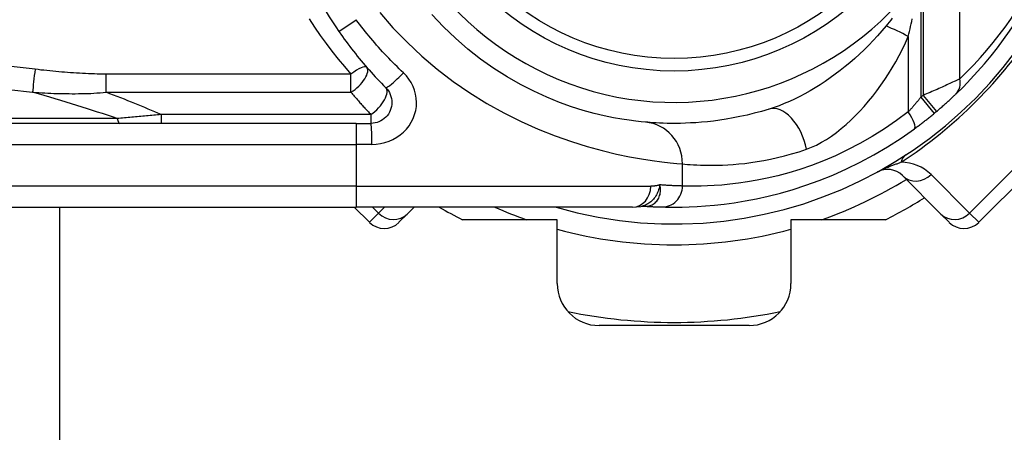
# Model space of a CAD drawing. Header units: inches. Extents: x 0 to 120, y -11 to 78.
# Tile 37 of 90: x 7.13 to 8.487, y 56.128 to 56.696. Entities that reach past the tile are written whole.
import ezdxf

# ---------------------------------------------------------------- set-up
doc = ezdxf.new("R2010")
doc.units = ezdxf.units.IN
doc.header["$LTSCALE"] = 7.213522
doc.header["$MEASUREMENT"] = 0
doc.layers.add('Visible Edges(ANSI)', color=7, linetype='Continuous', lineweight=25)
doc.layers.add('Visible Tangent Edges(ANSI)', color=7, linetype='Continuous', lineweight=25)

msp = doc.modelspace()

# ---------------------------------------------------------------- linework, layer by layer
at = {"layer": 'Visible Edges(ANSI)'}
for p, q in [((8.4519, 56.4171), (8.615, 56.5801)), ((7.5939, 56.5532), (6.6079, 56.5532)), ((7.5939, 56.5532), (7.6142, 56.5532)), ((8.3467, 56.4815), (8.3997, 56.4285)), ((6.6079, 56.4379), (7.5939, 56.4379)), ((7.1851, 56.4379), (7.1851, 26.3644)), ((7.5912, 56.4379), (7.6121, 56.4171)), ((7.9745, 56.4379), (7.5939, 56.4379)), ((7.6643, 56.4285), (7.6737, 56.4379)), ((7.9745, 56.4379), (7.9863, 56.439)), ((7.9863, 56.439), (7.9918, 56.4393)), ((7.9918, 56.4393), (7.9929, 56.4393)), ((7.6643, 56.4285), (7.6528, 56.4171)), ((8.4111, 56.4171), (8.3997, 56.4285)), ((7.8709, 56.4206), (7.7405, 56.4206)), ((7.8709, 56.3328), (7.8709, 56.4206)), ((8.1931, 56.4206), (8.1931, 56.3328)), ((8.3235, 56.4206), (8.1931, 56.4206)), ((8.1354, 56.2751), (7.9286, 56.2751))]:
    msp.add_line(p, q, dxfattribs=at)
at = {"layer": 'Visible Edges(ANSI)', "flags": 128}
for points in [[(7.9925, 56.555), (7.9865, 56.5555), (7.9791, 56.5564), (7.9703, 56.5575), (7.9601, 56.559), (7.9486, 56.5611), (7.9358, 56.5637), (7.9219, 56.567), (7.9069, 56.5711), (7.8908, 56.5762), (7.874, 56.5822), (7.8565, 56.5893), (7.8385, 56.5975), (7.8202, 56.6068), (7.8018, 56.6172), (7.7834, 56.6287), (7.7654, 56.6415), (7.7477, 56.6554), (7.7306, 56.6704), (7.7141, 56.6863), (7.6983, 56.7032)], [(7.5702, 56.6795), (7.5726, 56.676), (7.5751, 56.6726), (7.5775, 56.6692), (7.58, 56.6658), (7.5825, 56.6625), (7.585, 56.6591), (7.5876, 56.6558), (7.5902, 56.6525), (7.5928, 56.6492), (7.5954, 56.6459), (7.5981, 56.6427), (7.6007, 56.6395), (7.6034, 56.6363), (7.6062, 56.6331), (7.6089, 56.6299), (7.6117, 56.6268), (7.6145, 56.6236), (7.6173, 56.6205), (7.6201, 56.6175), (7.623, 56.6144), (7.6259, 56.6114), (7.6288, 56.6084), (7.6317, 56.6054), (7.6346, 56.6024)], [(7.6346, 56.6024), (7.6365, 56.6004), (7.6382, 56.5981), (7.6396, 56.5957), (7.6408, 56.5931), (7.6418, 56.5904), (7.6425, 56.5877), (7.6429, 56.5849), (7.6431, 56.5821), (7.6429, 56.5793), (7.6425, 56.5765), (7.6418, 56.5737), (7.6408, 56.571), (7.6396, 56.5685), (7.6382, 56.566), (7.6365, 56.5638), (7.6346, 56.5617), (7.6325, 56.5598), (7.6303, 56.5581), (7.6278, 56.5566), (7.6253, 56.5554), (7.6226, 56.5545), (7.6199, 56.5538), (7.6171, 56.5534), (7.6142, 56.5532)], [(8.3936, 56.5696), (8.3949, 56.5707), (8.3962, 56.5718), (8.3975, 56.5729), (8.3988, 56.574), (8.4, 56.5751), (8.4013, 56.5762), (8.4026, 56.5773), (8.4038, 56.5784), (8.405, 56.5795), (8.4062, 56.5806), (8.4074, 56.5817), (8.4086, 56.5827), (8.4097, 56.5838), (8.4109, 56.5848), (8.412, 56.5858), (8.4131, 56.5868), (8.4141, 56.5878), (8.4151, 56.5887), (8.4161, 56.5896), (8.4171, 56.5905), (8.418, 56.5914), (8.4188, 56.5922), (8.4196, 56.593), (8.4204, 56.5937)], [(8.1629, 56.5728), (8.1526, 56.5698), (8.1424, 56.5671), (8.1325, 56.5647), (8.1228, 56.5625), (8.1133, 56.5607), (8.104, 56.5591), (8.0951, 56.5577), (8.0864, 56.5565), (8.078, 56.5556), (8.0699, 56.5548), (8.0622, 56.5542), (8.0547, 56.5538), (8.0476, 56.5535), (8.0408, 56.5533), (8.0344, 56.5532), (8.0282, 56.5532), (8.0225, 56.5533), (8.0171, 56.5535), (8.0121, 56.5537), (8.0074, 56.5539), (8.0031, 56.5542), (7.9992, 56.5544), (7.9956, 56.5547), (7.9925, 56.555)], [(8.3632, 56.5458), (8.3643, 56.5467), (8.3655, 56.5475), (8.3666, 56.5484), (8.3678, 56.5492), (8.3689, 56.5501), (8.37, 56.5509), (8.3712, 56.5518), (8.3723, 56.5526), (8.3734, 56.5535), (8.3746, 56.5544), (8.3757, 56.5552), (8.3769, 56.5561), (8.378, 56.557), (8.3791, 56.5579), (8.3803, 56.5588), (8.3814, 56.5597), (8.3825, 56.5606), (8.3837, 56.5615), (8.3848, 56.5624), (8.3859, 56.5633), (8.387, 56.5642), (8.3882, 56.5651), (8.3893, 56.5661), (8.3904, 56.567)], [(8.0146, 56.4382), (8.0203, 56.438), (8.027, 56.4379), (8.0347, 56.4379), (8.0433, 56.438), (8.053, 56.4383), (8.0636, 56.4388), (8.0751, 56.4396), (8.0875, 56.4407), (8.1008, 56.4421), (8.115, 56.4441), (8.1299, 56.4465), (8.1454, 56.4495), (8.1617, 56.4531), (8.1785, 56.4574), (8.1959, 56.4623), (8.2138, 56.4681), (8.2321, 56.4747), (8.2507, 56.4822), (8.2695, 56.4906), (8.2884, 56.4999), (8.3073, 56.51), (8.3262, 56.5211), (8.3448, 56.533), (8.3632, 56.5458)], [(7.9929, 56.4393), (7.994, 56.4392), (7.9951, 56.4391), (7.9962, 56.4391), (7.9973, 56.439), (7.9983, 56.4389), (7.9994, 56.4389), (8.0004, 56.4388), (8.0013, 56.4387), (8.0023, 56.4387), (8.0033, 56.4386), (8.0042, 56.4386), (8.0051, 56.4386), (8.006, 56.4385), (8.0069, 56.4385), (8.0077, 56.4384), (8.0086, 56.4384), (8.0094, 56.4384), (8.0102, 56.4383), (8.011, 56.4383), (8.0117, 56.4383), (8.0125, 56.4383), (8.0132, 56.4382), (8.0139, 56.4382), (8.0146, 56.4382)]]:
    msp.add_lwpolyline(points, dxfattribs=at)
at = {"layer": 'Visible Edges(ANSI)'}
msp.add_circle((8.032, 57.0001), 0.3748, dxfattribs=at)
for centre, radius, start, end in [((8.032, 57.0001), 0.5622, 313.7044, 46.2956), ((8.032, 57.0001), 0.5622, 188.4133, 214.7732), ((8.032, 57.0001), 0.5852, 253.8612, 343.6482), ((8.032, 57.0001), 0.5622, 309.6097, 310.0341), ((8.3263, 56.4611), 0.0288, 45, 118.6389), ((8.032, 57.0001), 0.6486, 296.7049, 302.1604), ((8.032, 57.0001), 0.6486, 240.0736, 243.2951), ((7.6325, 56.4374), 0.0288, 225, 315), ((8.4315, 56.4374), 0.0288, 225, 315), ((7.9286, 56.3328), 0.0577, 180, 270), ((8.1354, 56.3328), 0.0577, 270, 0), ((8.032, 57.0001), 0.7207, 258.2772, 281.7228)]:
    msp.add_arc(centre, radius, start, end, dxfattribs=at)
at = {"layer": 'Visible Tangent Edges(ANSI)'}
for p, q in [((8.4259, 56.6145), (8.4259, 57.3856)), ((8.3751, 56.8492), (8.3751, 56.5917)), ((8.372, 56.7569), (8.372, 56.5892)), ((7.5702, 56.6795), (7.5939, 56.6959)), ((8.3548, 56.6729), (8.3548, 56.5691)), ((7.5867, 56.6211), (7.2495, 56.6211)), ((7.2495, 56.596), (7.2495, 56.6211)), ((7.5867, 56.596), (7.5867, 56.6211)), ((7.2495, 56.596), (7.5867, 56.596)), ((8.372, 56.5892), (8.3904, 56.567)), ((8.3751, 56.5917), (8.3936, 56.5696)), ((8.6023, 56.5929), (8.4392, 56.4298)), ((7.2645, 56.56), (6.6045, 56.56)), ((7.3251, 56.5654), (7.3251, 56.5532)), ((7.6142, 56.5654), (7.3251, 56.5654)), ((7.6142, 56.5654), (7.6142, 56.5532)), ((7.5939, 56.5532), (7.5939, 56.5244)), ((6.6079, 56.5244), (7.5939, 56.5244)), ((7.6156, 56.5244), (7.5939, 56.5244)), ((7.5939, 56.5244), (7.5939, 56.4667)), ((8.0436, 56.467), (8.0436, 56.4975)), ((8.4392, 56.4298), (8.3862, 56.4828)), ((7.5939, 56.4667), (6.6079, 56.4667)), ((7.5939, 56.4667), (7.9999, 56.4667)), ((7.5939, 56.4667), (7.5939, 56.4379)), ((7.6248, 56.4298), (7.6166, 56.4379)), ((7.6329, 56.4379), (7.6248, 56.4298)), ((7.9929, 56.4393), (7.9932, 56.4393)), ((7.6121, 56.4171), (7.6248, 56.4298)), ((8.4392, 56.4298), (8.4519, 56.4171))]:
    msp.add_line(p, q, dxfattribs=at)
at = {"layer": 'Visible Tangent Edges(ANSI)', "flags": 128}
for points in [[(7.5291, 56.6971), (7.5366, 56.6857), (7.5443, 56.6744), (7.5523, 56.6633), (7.5605, 56.6524), (7.569, 56.6418), (7.5778, 56.6313), (7.5867, 56.6211)], [(7.6591, 56.6228), (7.6561, 56.6256), (7.6531, 56.6285), (7.6502, 56.6313), (7.6473, 56.6342), (7.6444, 56.6371), (7.6415, 56.64), (7.6387, 56.6429), (7.6359, 56.6459), (7.6331, 56.6489), (7.6303, 56.6519), (7.6275, 56.6549), (7.6248, 56.658), (7.6221, 56.661), (7.6194, 56.6641), (7.6167, 56.6672), (7.6141, 56.6703), (7.6115, 56.6735), (7.6089, 56.6766), (7.6063, 56.6798), (7.6038, 56.683), (7.6013, 56.6862), (7.5988, 56.6894), (7.5963, 56.6926), (7.5939, 56.6959)], [(7.6264, 56.7058), (7.6446, 56.6849), (7.664, 56.6649), (7.6844, 56.6458), (7.7057, 56.6278), (7.7277, 56.6109), (7.7505, 56.5952), (7.7739, 56.5808), (7.7975, 56.5678), (7.8213, 56.556), (7.8449, 56.5455), (7.8681, 56.5363), (7.8907, 56.5283), (7.9124, 56.5215), (7.9331, 56.5158), (7.9525, 56.5111), (7.9705, 56.5074), (7.9869, 56.5044), (8.0018, 56.5021), (8.015, 56.5004), (8.0264, 56.4991), (8.0359, 56.4982), (8.0436, 56.4975)], [(8.3326, 56.6981), (8.3305, 56.6954), (8.3284, 56.6927), (8.3263, 56.69), (8.3241, 56.6874)], [(8.3548, 56.6729), (8.3556, 56.6764), (8.3564, 56.6798), (8.3572, 56.6832), (8.358, 56.6867), (8.3588, 56.6901), (8.3596, 56.6936), (8.3603, 56.6971)], [(8.3241, 56.6874), (8.3184, 56.6805), (8.3125, 56.6738), (8.3064, 56.6672), (8.3002, 56.6608), (8.2939, 56.6545), (8.2875, 56.6484), (8.281, 56.6425), (8.2744, 56.6368), (8.2677, 56.6313), (8.261, 56.626), (8.2542, 56.6208), (8.2473, 56.6159), (8.2404, 56.6111), (8.2334, 56.6065), (8.2264, 56.6022), (8.2194, 56.598), (8.2123, 56.594), (8.2052, 56.5903), (8.1981, 56.5868), (8.191, 56.5835), (8.1839, 56.5804), (8.1768, 56.5776), (8.1698, 56.5751), (8.1629, 56.5728)], [(8.2145, 56.5177), (8.2215, 56.5204), (8.2284, 56.5235), (8.2353, 56.5272), (8.2422, 56.5313), (8.249, 56.5358), (8.2557, 56.5408), (8.2624, 56.546), (8.269, 56.5516), (8.2754, 56.5575), (8.2817, 56.5637), (8.2879, 56.5701), (8.294, 56.5767), (8.3, 56.5837), (8.3058, 56.5908), (8.3115, 56.5982), (8.317, 56.6057), (8.3224, 56.6135), (8.3276, 56.6215), (8.3327, 56.6297), (8.3376, 56.638), (8.3422, 56.6465), (8.3467, 56.6552), (8.3509, 56.664), (8.3548, 56.6729)], [(7.1514, 56.6277), (7.1186, 56.6315)], [(7.2495, 56.6211), (7.2453, 56.6211), (7.2412, 56.6211), (7.2371, 56.6212), (7.2331, 56.6213), (7.229, 56.6214), (7.2249, 56.6216), (7.2208, 56.6218), (7.2167, 56.622), (7.2126, 56.6222), (7.2085, 56.6224), (7.2044, 56.6227), (7.2003, 56.623), (7.1962, 56.6233), (7.1921, 56.6236), (7.188, 56.6239), (7.184, 56.6243), (7.1799, 56.6247), (7.1758, 56.6251), (7.1717, 56.6255), (7.1676, 56.6259), (7.1636, 56.6263), (7.1595, 56.6267), (7.1554, 56.6272), (7.1514, 56.6277)], [(7.6156, 56.5244), (7.6216, 56.5247), (7.6276, 56.5255), (7.6335, 56.5269), (7.6392, 56.5288), (7.6446, 56.5312), (7.6498, 56.5341), (7.6546, 56.5375), (7.6591, 56.5413), (7.6631, 56.5455), (7.6667, 56.55), (7.6698, 56.5549), (7.6723, 56.56), (7.6744, 56.5654), (7.6759, 56.5709), (7.6768, 56.5765), (7.6771, 56.5821), (7.6767, 56.5878), (7.6758, 56.5934), (7.6743, 56.5988), (7.6723, 56.6042), (7.6697, 56.6093), (7.6666, 56.6141), (7.6631, 56.6187), (7.6591, 56.6228)], [(8.4259, 56.6145), (8.4245, 56.6138), (8.4229, 56.6131), (8.4213, 56.6123), (8.4196, 56.6115), (8.4178, 56.6107), (8.4159, 56.6098), (8.414, 56.6089), (8.412, 56.608), (8.4099, 56.607), (8.4078, 56.6061), (8.4057, 56.6051), (8.4035, 56.6041), (8.4013, 56.6031), (8.399, 56.6021), (8.3967, 56.6011), (8.3944, 56.6), (8.392, 56.599), (8.3897, 56.598), (8.3873, 56.5969), (8.3849, 56.5959), (8.3824, 56.5948), (8.38, 56.5938), (8.3775, 56.5928), (8.3751, 56.5917)], [(7.1152, 56.6001), (7.148, 56.5962)], [(7.148, 56.5962), (7.1521, 56.5959), (7.1563, 56.5956), (7.1605, 56.5954), (7.1647, 56.5952), (7.1689, 56.595), (7.1731, 56.5948), (7.1772, 56.5946), (7.1815, 56.5945), (7.1857, 56.5944), (7.1899, 56.5943), (7.1941, 56.5942), (7.1983, 56.5942), (7.2026, 56.5941), (7.2068, 56.5941), (7.211, 56.5942), (7.2153, 56.5943), (7.2195, 56.5943), (7.2238, 56.5945), (7.228, 56.5946), (7.2323, 56.5948), (7.2366, 56.5951), (7.2409, 56.5954), (7.2452, 56.5957), (7.2495, 56.596)], [(7.5867, 56.596), (7.5878, 56.5947), (7.589, 56.5934), (7.5901, 56.5921), (7.5912, 56.5908), (7.5923, 56.5895), (7.5935, 56.5882), (7.5946, 56.5869), (7.5957, 56.5856), (7.5969, 56.5843), (7.598, 56.583), (7.5991, 56.5817), (7.6003, 56.5804), (7.6014, 56.5792), (7.6026, 56.5779), (7.6037, 56.5766), (7.6049, 56.5754), (7.606, 56.5741), (7.6072, 56.5729), (7.6084, 56.5716), (7.6095, 56.5704), (7.6107, 56.5691), (7.6119, 56.5679), (7.6131, 56.5667), (7.6142, 56.5654)], [(8.372, 56.5892), (8.3713, 56.5883), (8.3706, 56.5874), (8.3699, 56.5866), (8.3692, 56.5857), (8.3685, 56.5848), (8.3678, 56.584), (8.367, 56.5831), (8.3663, 56.5823), (8.3656, 56.5814), (8.3649, 56.5806), (8.3642, 56.5797), (8.3635, 56.5789), (8.3627, 56.5781), (8.362, 56.5772), (8.3613, 56.5764), (8.3606, 56.5756), (8.3599, 56.5748), (8.3591, 56.5739), (8.3584, 56.5731), (8.3577, 56.5723), (8.357, 56.5715), (8.3563, 56.5707), (8.3555, 56.5699), (8.3548, 56.5691)], [(7.3251, 56.5654), (7.3225, 56.5652), (7.32, 56.565), (7.3174, 56.5647), (7.3149, 56.5645), (7.3124, 56.5643), (7.3098, 56.564), (7.3073, 56.5638), (7.3048, 56.5636), (7.3022, 56.5633), (7.2997, 56.5631), (7.2972, 56.5629), (7.2946, 56.5626), (7.2921, 56.5624), (7.2896, 56.5622), (7.2871, 56.562), (7.2846, 56.5617), (7.282, 56.5615), (7.2795, 56.5613), (7.277, 56.5611), (7.2745, 56.5608), (7.272, 56.5606), (7.2695, 56.5604), (7.267, 56.5602), (7.2645, 56.56)], [(8.3548, 56.5691), (8.3384, 56.557), (8.3218, 56.5456), (8.3049, 56.5352), (8.288, 56.5255), (8.2712, 56.5167), (8.2544, 56.5088), (8.2378, 56.5017), (8.2214, 56.4954), (8.2055, 56.4899), (8.19, 56.4852), (8.1749, 56.4811), (8.1604, 56.4777), (8.1465, 56.4749), (8.1332, 56.4726), (8.1206, 56.4708), (8.1087, 56.4694), (8.0976, 56.4683), (8.0873, 56.4676), (8.0779, 56.4671), (8.0693, 56.4668), (8.0615, 56.4667), (8.0546, 56.4667), (8.0486, 56.4669), (8.0436, 56.467)], [(8.0436, 56.4975), (8.0467, 56.4972), (8.0503, 56.4969), (8.0542, 56.4966), (8.0586, 56.4963), (8.0632, 56.4961), (8.0683, 56.4958), (8.0737, 56.4957), (8.0795, 56.4956), (8.0856, 56.4956), (8.0921, 56.4957), (8.0989, 56.4959), (8.106, 56.4962), (8.1135, 56.4967), (8.1213, 56.4974), (8.1294, 56.4982), (8.1378, 56.4993), (8.1465, 56.5006), (8.1555, 56.5022), (8.1648, 56.504), (8.1743, 56.5061), (8.1841, 56.5085), (8.194, 56.5112), (8.2042, 56.5143), (8.2145, 56.5177)], [(8.3125, 56.4864), (8.315, 56.4878), (8.3169, 56.4887), (8.3185, 56.4894), (8.3201, 56.4901), (8.3216, 56.4908), (8.323, 56.4914), (8.3244, 56.492), (8.3258, 56.4926), (8.3271, 56.4931), (8.3284, 56.4937), (8.3297, 56.4942), (8.3309, 56.4947), (8.3322, 56.4951), (8.3334, 56.4956), (8.3346, 56.4961), (8.3358, 56.4965), (8.3369, 56.497), (8.3381, 56.4974), (8.3393, 56.4978), (8.3404, 56.4982), (8.3415, 56.4986), (8.3426, 56.499), (8.3437, 56.4993), (8.3447, 56.4997)], [(8.0125, 56.4687), (8.0121, 56.4669), (8.0117, 56.4651), (8.0112, 56.4633), (8.0106, 56.4616), (8.01, 56.4599), (8.0093, 56.4582), (8.0085, 56.4566), (8.0077, 56.455), (8.0068, 56.4534), (8.0058, 56.4519), (8.0047, 56.4505), (8.0036, 56.4491), (8.0024, 56.4478), (8.0012, 56.4466), (7.9999, 56.4455), (7.9986, 56.4444), (7.9972, 56.4434), (7.9957, 56.4425), (7.9942, 56.4416), (7.9927, 56.4409), (7.9911, 56.4403), (7.9895, 56.4397), (7.9879, 56.4393), (7.9863, 56.439)], [(7.9932, 56.4393), (7.9947, 56.4393), (7.9962, 56.4394), (7.9977, 56.4397), (7.9992, 56.4401), (8.0006, 56.4406), (8.002, 56.4413), (8.0034, 56.4421), (8.0046, 56.443), (8.0059, 56.444), (8.007, 56.4451), (8.0081, 56.4463), (8.0091, 56.4476), (8.01, 56.449), (8.0108, 56.4505), (8.0115, 56.4521), (8.0121, 56.4538), (8.0126, 56.4555), (8.013, 56.4573), (8.0132, 56.4591), (8.0133, 56.461), (8.0133, 56.4629), (8.0132, 56.4648), (8.0129, 56.4667), (8.0125, 56.4687)], [(8.0125, 56.4687), (8.012, 56.4685), (8.0115, 56.4684), (8.011, 56.4682), (8.0105, 56.4681), (8.01, 56.468), (8.0095, 56.4678), (8.009, 56.4677), (8.0085, 56.4676), (8.008, 56.4675), (8.0074, 56.4674), (8.0069, 56.4673), (8.0064, 56.4672), (8.0059, 56.4671), (8.0053, 56.4671), (8.0048, 56.467), (8.0043, 56.467), (8.0037, 56.4669), (8.0032, 56.4669), (8.0026, 56.4668), (8.0021, 56.4668), (8.0015, 56.4668), (8.001, 56.4668), (8.0004, 56.4667), (7.9999, 56.4667)], [(8.0436, 56.467), (8.0427, 56.467), (8.0417, 56.4671), (8.0407, 56.4671), (8.0397, 56.4671), (8.0387, 56.4672), (8.0376, 56.4672), (8.0365, 56.4672), (8.0353, 56.4673), (8.0341, 56.4673), (8.0329, 56.4674), (8.0317, 56.4675), (8.0304, 56.4675), (8.0291, 56.4676), (8.0277, 56.4677), (8.0264, 56.4677), (8.025, 56.4678), (8.0235, 56.4679), (8.022, 56.468), (8.0205, 56.4681), (8.019, 56.4682), (8.0174, 56.4683), (8.0158, 56.4684), (8.0142, 56.4686), (8.0125, 56.4687)]]:
    msp.add_lwpolyline(points, dxfattribs=at)
at = {"layer": 'Visible Tangent Edges(ANSI)'}
msp.add_circle((8.032, 57.0001), 0.3575, dxfattribs=at)
for centre, radius, start, end in [((8.032, 57.0001), 0.418, 35.5674, 324.4326), ((8.0574, 57.0001), 0.5333, 313.7044, 46.2956), ((7.9938, 57.0383), 0.6429, 303.0901, 326.9099), ((8.032, 57.0001), 0.5333, 309.6097, 310.0341), ((8.3454, 56.442), 0.0577, 45, 90.6587), ((8.032, 57.0001), 0.614, 289.3241, 301.4236), ((8.032, 57.0001), 0.614, 246.2758, 250.6759), ((8.032, 57.0001), 0.614, 254.7906, 285.2094)]:
    msp.add_arc(centre, radius, start, end, dxfattribs=at)
for centre, major_axis, ratio, start_param, end_param in [((8.3376, 56.6729), (0.0521, -0.0247), 0.132884, 1.298018, 1.895582), ((7.1514, 56.6183), (0.0034, 0.0286), 0.041071, 1.240547, 2.457785), ((7.5867, 56.6115), (0.0217, 0.019), 0.257129, 0, 1.350045), ((7.5867, 56.6115), (0.0217, 0.019), 0.431187, 4.352465, 6.283185), ((7.655, 56.6228), (-0.0204, -0.0204), 0.100403, 0, 1.670805), ((8.4005, 56.6145), (0.0199, -0.0208), 0.804705, 0, 0.915176), ((7.6142, 56.5821), (0.0204, 0.0204), 0.446023, 4.292626, 6.283185), ((2.1248, 56.9117), (5.3784, -0.4961), 0.074886, 0.305987, 0.372439), ((2.1384, 57.0001), (5.3783, -0.5869), 0.088107, 0.277502, 0.326292), ((8.1797, 56.5177), (-0.0169, 0.0551), 0.586001, 4.534794, 6.283185), ((7.2679, 56.5821), (0, -0.0288), 0.183721, 5.58589, 6.283185), ((8.3462, 56.5691), (0.017, -0.0233), 0.2448, 0, 1.394149), ((7.6142, 56.5244), (0, 0.0288), 0.046988, 4.712389, 6.283185), ((7.9874, 56.4975), (0.0051, 0.0574), 0.974657, 4.798746, 6.283185), ((8.383, 56.4615), (-0.0315, 0.0483), 0.48633, 0, 0.409204), ((8.3671, 56.5019), (-0.0204, -0.0204), 0.937622, 0, 1.570796), ((7.9745, 56.4667), (0, -0.0288), 0.880076, 0, 1.570796), ((8.0155, 56.467), (-0.0009, -0.0288), 0.974824, 0, 1.60102), ((7.9808, 56.1513), (0.011, 0.2881), 0.411099, 6.270966, 6.283185), ((7.6439, 56.4489), (0.0204, -0.0204), 0.937622, 4.712389, 6.283185), ((8.4201, 56.4489), (-0.0204, -0.0204), 0.937622, 0, 1.570796)]:
    msp.add_ellipse(centre, major_axis=major_axis, ratio=ratio, start_param=start_param, end_param=end_param, dxfattribs=at)

doc.saveas('drawing.dxf')
